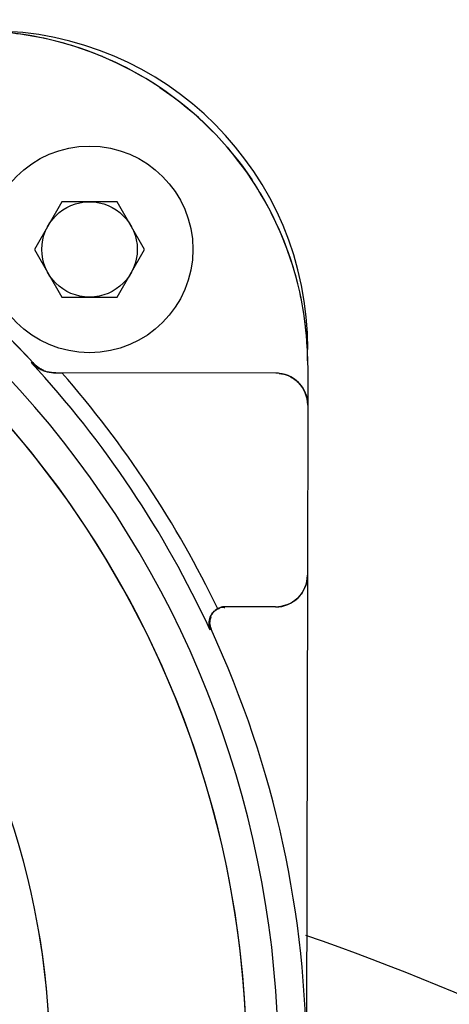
# Model space of a CAD drawing. Header units: millimetres. Extents: x 4086 to 10416, y 123 to 1549.
# Tile 65 of 256: x 7000 to 7007, y 461 to 477. Entities that reach past the tile are written whole.
import ezdxf

# ---------------------------------------------------------------- set-up
doc = ezdxf.new("R2010")
doc.units = ezdxf.units.MM
doc.layers.add('外形图', color=7, linetype='Continuous')
doc.layers.add('尺寸标注', color=7, linetype='Continuous')
doc.styles.add('思源黑', font='SourceHanSansCN-Normal.ttf')
doc.dimstyles.new('尺寸标注_1_4比例中六', dxfattribs={"dimtxt": 10, "dimasz": 8, "dimexe": 2, "dimexo": 1.5, "dimgap": 1, "dimtad": 1, "dimdec": 1, "dimlfac": 4, "dimdsep": 46, "dimtxsty": '思源黑', "dimcen": 0.09, "dimadec": 0, "dimazin": 0, "dimtp": 0.01, "dimtm": 0.01, "dimtfac": 1, "dimtdec": 1, "dimtofl": 0, "dimtmove": 0, "dimatfit": 3, "dimfxl": 1, "dimtolj": 1, "dimarcsym": 0})

# ---------------------------------------------------------------- blocks, each defined once
blk = doc.blocks.new('*D657')
at = {"layer": 'Defpoints', "color": 0}
for p in [(6975.281, 502.524), (6850.134, 363.173), (7026.67, 363.173)]:
    blk.add_point(p, dxfattribs=at)
at = {"layer": '尺寸标注', "color": 0, "lineweight": -2}
for p, q in [((6973.781, 502.524), (6848.134, 502.524)), ((6850.134, 494.524), (6850.134, 371.173)), ((7025.17, 363.173), (6848.134, 363.173))]:
    blk.add_line(p, q, dxfattribs=at)
at = {"layer": '尺寸标注', "color": 0}
for points in [[(6851.467, 494.524), (6848.801, 494.524), (6850.134, 502.524)], [(6848.801, 371.173), (6851.467, 371.173), (6850.134, 363.173)]]:
    blk.add_solid(points, dxfattribs=at)
at = {"layer": '尺寸标注', "color": 0, "insert": (6843.95, 432.848), "char_height": 10, "attachment_point": 5, "rotation": 90, "style": '思源黑'}
blk.add_mtext('\\A1;557.3', dxfattribs=at)
blk = doc.blocks.new('*D658')
at = {"layer": 'Defpoints', "color": 0}
for p in [(7031.894, 486.539), (6869.115, 363.164), (7031.894, 363.164)]:
    blk.add_point(p, dxfattribs=at)
at = {"layer": '尺寸标注', "color": 0, "lineweight": -2}
for p, q in [((7030.394, 486.539), (6867.115, 486.539)), ((6869.115, 478.539), (6869.115, 371.164)), ((7030.394, 363.164), (6867.115, 363.164))]:
    blk.add_line(p, q, dxfattribs=at)
at = {"layer": '尺寸标注', "color": 0}
for points in [[(6870.448, 478.539), (6867.782, 478.539), (6869.115, 486.539)], [(6867.782, 371.164), (6870.448, 371.164), (6869.115, 363.164)]]:
    blk.add_solid(points, dxfattribs=at)
at = {"layer": '尺寸标注', "color": 0, "insert": (6862.931, 424.851), "char_height": 10, "attachment_point": 5, "rotation": 90, "style": '思源黑'}
blk.add_mtext('\\A1;493.6', dxfattribs=at)

msp = doc.modelspace()

# ---------------------------------------------------------------- linework, layer by layer
at = {"layer": '外形图', "color": 7, "linetype": 'Continuous'}
for p, q in [((7000.959, 474.06), (7000.526, 473.31)), ((7001.825, 474.06), (7000.959, 474.06)), ((7002.258, 473.31), (7001.825, 474.06)), ((7000.526, 473.31), (7000.959, 472.56)), ((7001.825, 472.56), (7002.258, 473.31)), ((7000.959, 472.56), (7001.825, 472.56)), ((7000.476, 471.531), (7000.5, 471.531)), ((7000.495, 471.537), (7000.482, 471.525)), ((7004.822, 471.487), (7004.821, 470.862)), ((7004.322, 471.363), (7000.864, 471.37)), ((7004.821, 470.863), (7004.817, 468.188)), ((7004.817, 468.187), (7004.79, 452.787)), ((7003.484, 467.687), (7003.484, 467.687)), ((7004.316, 467.688), (7003.525, 467.69)), ((7003.28, 467.44), (7003.28, 467.428)), ((7003.303, 467.335), (7003.284, 467.335)), ((7003.285, 467.331), (7003.301, 467.339))]:
    msp.add_line(p, q, dxfattribs=at)
for radius in [1.625, 0.75]:
    msp.add_circle((7001.392, 473.31), radius, dxfattribs=at)
for centre, radius, start, end in [((6999.572, 471.497), 5.25, 359.8997, 89.9002), ((6999.562, 471.395), 5.351, 78.7309, 89.2351), ((6999.823, 471.746), 5, 359.9, 89.9), ((6999.585, 471.542), 5.203, 72.903, 78.6603), ((6999.572, 471.498), 5.249, 67.3502, 72.9038), ((6999.563, 471.479), 5.269, 59.9773, 67.3462), ((6999.575, 471.499), 5.247, 56.1305, 59.9756), ((6999.575, 471.499), 5.247, 29.8238, 33.6694), ((6999.555, 471.488), 5.269, 22.4537, 29.8221), ((6999.574, 471.496), 5.249, 16.896, 22.4497), ((6988.553, 460.516), 15.807, 331.9735, 53.8264), ((6988.553, 460.516), 15.308, 330.6761, 55.1238), ((6999.618, 471.509), 5.203, 11.1396, 16.8968), ((6988.551, 460.513), 16.254, 42.6747, 47.1252), ((6988.551, 460.513), 16.254, 42.6747, 47.1252), ((6988.551, 460.514), 16.253, 42.6746, 47.1253), ((6988.553, 460.516), 16.25, 42.7034, 47.1253), ((6999.471, 471.487), 5.351, 0.5647, 11.069), ((6988.553, 460.516), 12.218, 115.4504, 64.3498), ((6988.553, 460.516), 15.308, 340.0686, 45.7311), ((6988.553, 460.516), 16.232, 24.8257, 42.7318), ((7000.858, 471.911), 0.539, 224.8795, 226.8728), ((7000.858, 471.911), 0.539, 224.8569, 226.8511), ((7000.858, 471.909), 0.538, 224.7488, 225.9137), ((7000.858, 471.909), 0.537, 225.9196, 232.4089), ((7000.869, 471.922), 0.554, 226.8769, 235.9707), ((7000.869, 471.922), 0.554, 226.8787, 235.4556), ((7000.867, 471.92), 0.552, 226.8833, 232.3428), ((7000.87, 471.871), 0.502, 222.6599, 238.2609), ((7000.868, 471.869), 0.5, 222.6459, 244.9296), ((7000.868, 471.869), 0.499, 222.6522, 229.4328), ((7000.868, 471.869), 0.499, 222.6222, 246.6754), ((7000.871, 471.926), 0.558, 232.3341, 240.3005), ((7000.862, 471.914), 0.544, 232.4132, 235.5931), ((7000.87, 471.871), 0.502, 229.4221, 238.276), ((7000.87, 471.925), 0.557, 235.439, 240.2936), ((7000.872, 471.929), 0.562, 235.6082, 240.4113), ((7000.87, 471.924), 0.557, 235.9542, 240.2923), ((7000.863, 471.912), 0.542, 240.2911, 248.2229), ((7000.863, 471.911), 0.541, 240.2804, 249.8121), ((7000.863, 471.91), 0.541, 240.2787, 250.1998), ((7000.868, 471.92), 0.552, 240.3432, 248.12), ((7000.867, 471.868), 0.498, 238.2951, 244.9353), ((7000.867, 471.868), 0.498, 238.294, 244.5862), ((6999.346, 471.482), 5.477, 0.058, 0.605), ((7000.862, 471.91), 0.541, 248.2692, 255.2903), ((7000.858, 471.897), 0.527, 248.1772, 249.7993), ((7000.862, 471.911), 0.541, 249.8593, 255.2919), ((7000.854, 471.887), 0.516, 249.7897, 255.5259), ((7000.862, 471.911), 0.542, 250.2471, 255.2924), ((6988.472, 460.462), 16.579, 25.7324, 41.1399), ((6988.553, 460.516), 16.482, 25.6869, 41.1854), ((7004.31, 470.784), 0.58, 86.2056, 88.8112), ((7004.321, 470.864), 0.5, 359.8889, 89.911), ((7004.311, 470.794), 0.57, 83.5006, 86.2069), ((7004.316, 470.859), 0.507, 41.9108, 45.1102), ((7004.25, 470.853), 0.572, 3.3904, 5.8116), ((7004.241, 470.853), 0.581, 0.9954, 3.3912), ((7004.317, 468.188), 0.5, 269.8889, 359.911), ((7004.237, 468.2), 0.58, 356.2038, 358.8112), ((7004.247, 468.199), 0.57, 353.5006, 356.205), ((7004.312, 468.193), 0.507, 311.9108, 315.1102), ((7003.533, 467.425), 0.267, 146.1622, 152.62), ((7003.532, 467.426), 0.266, 144.3145, 152.4469), ((7003.529, 467.428), 0.262, 138.2051, 146.1576), ((7003.529, 467.428), 0.262, 138.1969, 144.3006), ((7004.306, 468.269), 0.581, 270.9954, 273.393), ((7004.306, 468.26), 0.572, 273.3922, 275.8116), ((7003.523, 467.427), 0.257, 166.9881, 178.8182), ((7003.523, 467.427), 0.257, 167.4765, 178.8399), ((7003.522, 467.427), 0.256, 178.8665, 187.4589), ((7003.532, 467.425), 0.266, 157.7593, 167.4272), ((7003.532, 467.425), 0.266, 157.7452, 166.9426), ((7003.53, 467.44), 0.25, 158.127, 204.8078), ((7003.531, 467.44), 0.251, 166.8449, 179.8473), ((7003.528, 467.44), 0.248, 174.7957, 181.9427), ((7003.531, 467.44), 0.251, 179.9566, 204.7499), ((7003.531, 467.44), 0.25, 170.462, 174.8028), ((7003.538, 467.424), 0.272, 152.6806, 158.41), ((7003.539, 467.423), 0.273, 152.3686, 157.8033), ((7003.531, 467.44), 0.251, 158.2259, 167.7268), ((7003.529, 467.44), 0.249, 158.8586, 166.8535), ((7003.521, 467.427), 0.254, 186.663, 190.5445), ((7003.517, 467.427), 0.251, 186.6332, 198.8025), ((7003.52, 467.427), 0.254, 187.4606, 190.5448), ((7003.513, 467.426), 0.247, 190.4966, 201.5438), ((6988.553, 460.516), 16.25, 334.9885, 24.8257), ((7003.511, 467.426), 0.245, 199.0901, 201.8672), ((7003.506, 467.423), 0.239, 198.8685, 201.6205), ((6988.418, 460.504), 12.353, 359.9549, 9.85), ((6993.033, 428.231), 36.25, 57.0426, 71.0757)]:
    msp.add_arc(centre, radius, start, end, dxfattribs=at)
for points in [[(7002.499, 475.855), (7003.064, 475.476), (7003.564, 474.975), (7003.941, 474.408)], [(7000.86, 471.37), (7000.815, 471.37), (7000.769, 471.376), (7000.725, 471.387)], [(7000.86, 471.37), (7000.815, 471.37), (7000.769, 471.376), (7000.725, 471.387)], [(7000.725, 471.387), (7000.769, 471.376), (7000.815, 471.37), (7000.86, 471.37)], [(7000.86, 471.37), (7000.815, 471.37), (7000.769, 471.376), (7000.725, 471.387)], [(7000.86, 471.37), (7000.892, 471.369), (7000.924, 471.37), (7000.956, 471.369)], [(7004.375, 471.36), (7004.423, 471.355), (7004.47, 471.343), (7004.514, 471.325)], [(7004.514, 471.325), (7004.574, 471.3), (7004.629, 471.263), (7004.674, 471.218)], [(7004.694, 471.197), (7004.731, 471.155), (7004.762, 471.107), (7004.783, 471.055)], [(7004.783, 471.055), (7004.802, 471.009), (7004.813, 470.96), (7004.818, 470.911)], [(7004.813, 468.134), (7004.808, 468.087), (7004.796, 468.04), (7004.778, 467.995)], [(7004.778, 467.995), (7004.753, 467.936), (7004.716, 467.881), (7004.671, 467.836)], [(7004.508, 467.727), (7004.462, 467.708), (7004.413, 467.696), (7004.364, 467.691)], [(7004.65, 467.816), (7004.609, 467.779), (7004.56, 467.748), (7004.508, 467.727)], [(7003.333, 467.601), (7003.318, 467.586), (7003.306, 467.568), (7003.297, 467.549)], [(7003.333, 467.601), (7003.353, 467.625), (7003.379, 467.645), (7003.406, 467.66)], [(7003.406, 467.66), (7003.379, 467.644), (7003.354, 467.625), (7003.333, 467.601)], [(7003.334, 467.603), (7003.354, 467.626), (7003.379, 467.646), (7003.406, 467.66)], [(7003.334, 467.603), (7003.354, 467.626), (7003.379, 467.646), (7003.406, 467.66)], [(7003.406, 467.66), (7003.44, 467.678), (7003.485, 467.695), (7003.519, 467.678)], [(7003.439, 467.676), (7003.453, 467.682), (7003.468, 467.687), (7003.484, 467.687)], [(7003.525, 467.69), (7003.496, 467.69), (7003.464, 467.689), (7003.44, 467.674)], [(7003.285, 467.524), (7003.274, 467.495), (7003.267, 467.464), (7003.266, 467.433)], [(7003.266, 467.433), (7003.266, 467.404), (7003.27, 467.374), (7003.28, 467.346)], [(7003.28, 467.432), (7003.281, 467.398), (7003.289, 467.365), (7003.303, 467.335)], [(7003.28, 467.431), (7003.281, 467.398), (7003.289, 467.365), (7003.303, 467.335)], [(7003.28, 467.428), (7003.28, 467.403), (7003.284, 467.374), (7003.3, 467.354)]]:
    msp.add_open_spline(points, degree=3, dxfattribs=at)
for points, knots in [([(7003.406, 467.66), (7003.412, 467.663), (7003.422, 467.669), (7003.433, 467.674), (7003.439, 467.676)], [0, 0, 0, 0, 4034.261137, 8107.815351, 8107.815351, 8107.815351, 8107.815351]), ([(7003.406, 467.66), (7003.411, 467.662), (7003.419, 467.667), (7003.428, 467.671), (7003.432, 467.673)], [0, 0, 0, 0, 4031.174456, 8107.804677, 8107.804677, 8107.804677, 8107.804677]), ([(7003.44, 467.674), (7003.435, 467.671), (7003.427, 467.665), (7003.42, 467.657), (7003.417, 467.653)], [0, 0, 0, 0, 3920.712009, 8107.893426, 8107.893426, 8107.893426, 8107.893426]), ([(7003.432, 467.673), (7003.434, 467.674), (7003.438, 467.676), (7003.442, 467.677), (7003.444, 467.678)], [0, 0, 0, 0, 4059.406368, 8107.780064, 8107.780064, 8107.780064, 8107.780064]), ([(7003.484, 467.687), (7003.49, 467.687), (7003.502, 467.685), (7003.514, 467.681), (7003.519, 467.678)], [0, 0, 0, 0, 3914.174232, 8108.376047, 8108.376047, 8108.376047, 8108.376047]), ([(7003.484, 467.687), (7003.49, 467.687), (7003.502, 467.685), (7003.514, 467.681), (7003.519, 467.678)], [0, 0, 0, 0, 3914.553898, 8108.376825, 8108.376825, 8108.376825, 8108.376825]), ([(7003.3, 467.354), (7003.301, 467.352), (7003.304, 467.348), (7003.308, 467.345), (7003.31, 467.343)], [0, 0, 0, 0, 3979.376241, 8114.35651, 8114.35651, 8114.35651, 8114.35651])]:
    msp.add_open_spline(points, degree=3, knots=knots, dxfattribs=at)

# ---------------------------------------------------------------- dimensions: what is measured, and where the dimension line sits
at = {"layer": '尺寸标注', "color": 0}
for base, p1, p2, text, picture, middle in [((6850.134, 363.173), (6975.281, 502.524), (7026.67, 363.173), '557.3', '*D657', (6843.95, 432.848)), ((6869.115, 363.164), (7031.894, 486.539), (7031.894, 363.164), '493.6', '*D658', (6862.931, 424.851))]:
    dim = msp.add_linear_dim(base=base, p1=p1, p2=p2, angle=90, text=text, dimstyle='尺寸标注_1_4比例中六', dxfattribs=at)
    dim.commit()
    dim.dimension.update_dxf_attribs({"geometry": picture, "text_midpoint": middle})

doc.saveas('drawing.dxf')
